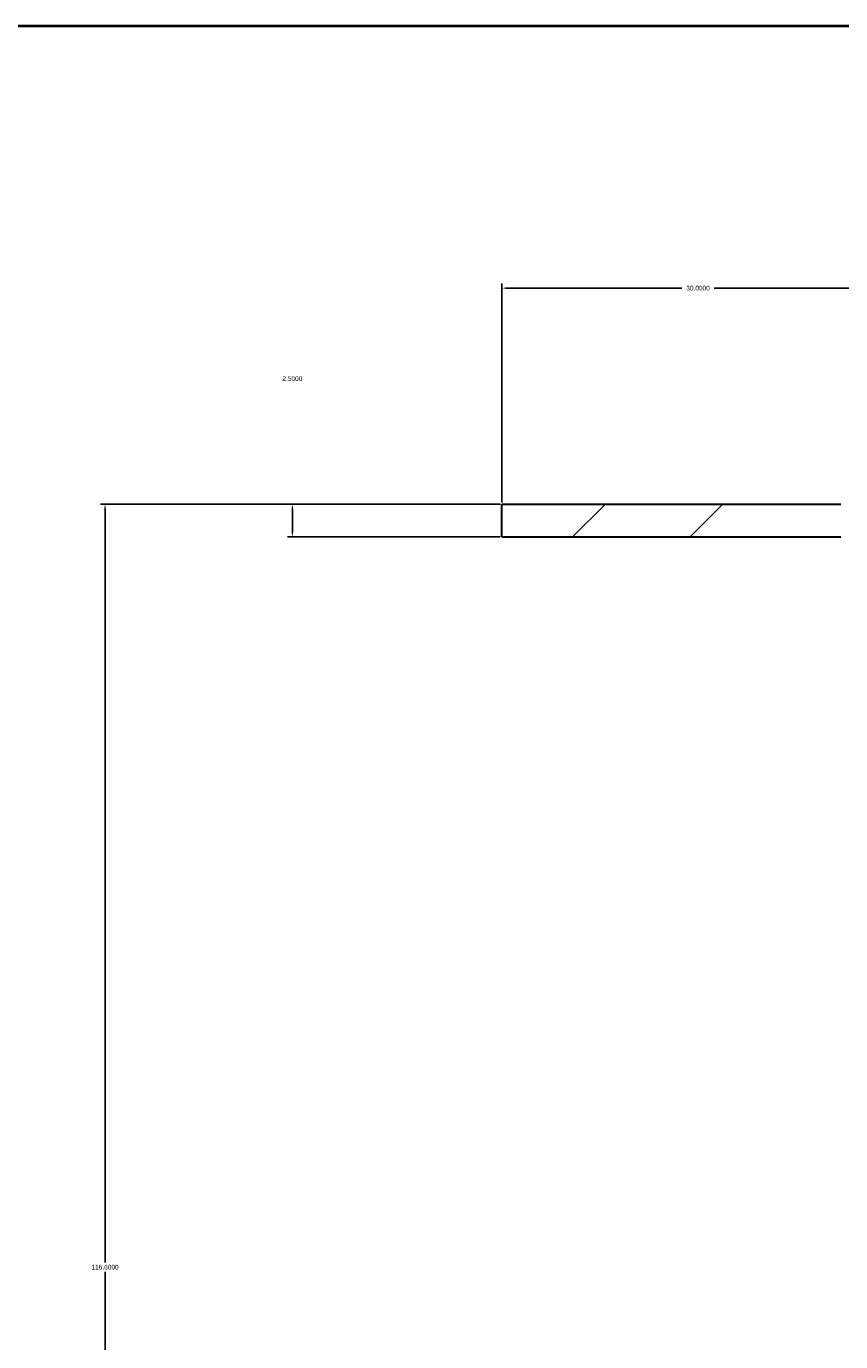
# Model space of a CAD drawing. Header units: millimetres. Extents: x 15 to 682, y -126 to 449.
# Tile 15 of 18: x 306 to 337, y 242 to 292. Entities that reach past the tile are written whole.
import ezdxf

# ---------------------------------------------------------------- set-up
doc = ezdxf.new("R2010")
doc.units = ezdxf.units.MM
doc.header["$PDSIZE"] = -1
doc.layers.get('0').update_dxf_attribs({"true_color": 0xffffff})
doc.layers.get('Defpoints').update_dxf_attribs({"true_color": 0xffffff})
doc.dimstyles.new('QCADDimStyle', dxfattribs={"dimtxt": 3.5, "dimasz": 2.5, "dimexe": 1, "dimexo": 0, "dimgap": 1.524, "dimtad": 1, "dimtoh": 1, "dimdec": 4, "dimzin": 0, "dimdsep": 46, "dimtxsty": 'Standard', "dimcen": 0.09, "dimadec": 0, "dimazin": 0, "dimtfac": 1, "dimtdec": 4, "dimtofl": 0, "dimtmove": 0, "dimatfit": 3, "dimfxl": 1, "dimtolj": 1, "dimtzin": 0, "dimarcsym": 0})

# ---------------------------------------------------------------- blocks, each defined once
blk = doc.blocks.new('*D82')
at = {"color": 0, "linetype": 'Continuous', "lineweight": -2}
for p, q in [((323.67, 273.81), (323.67, 282.178)), ((323.85, 281.998), (330.549, 281.998)), ((338.49, 281.998), (331.792, 281.998)), ((338.67, 271.76), (338.67, 282.178))]:
    blk.add_line(p, q, dxfattribs=at)
at = {"color": 0}
for points in [[(323.85, 282.028), (323.85, 281.968), (323.67, 281.998)], [(338.49, 281.968), (338.49, 282.028), (338.67, 281.998)]]:
    blk.add_solid(points, dxfattribs=at)
at = {"layer": 'Defpoints', "color": 0}
for p in [(323.67, 281.998), (323.67, 273.748), (338.67, 271.698)]:
    blk.add_point(p, dxfattribs=at)
at = {"color": 0, "lineweight": 0, "insert": (331.17, 281.998), "char_height": 0.18, "attachment_point": 5}
blk.add_mtext('\\A1;30.0000', dxfattribs=at)
blk = doc.blocks.new('*D83')
at = {"color": 0, "linetype": 'Continuous', "lineweight": -2}
for p, q in [((323.608, 273.748), (315.49, 273.748)), ((315.67, 273.568), (315.67, 272.678)), ((323.608, 272.498), (315.49, 272.498))]:
    blk.add_line(p, q, dxfattribs=at)
at = {"color": 0}
for points in [[(315.7, 273.568), (315.64, 273.568), (315.67, 273.748)], [(315.64, 272.678), (315.7, 272.678), (315.67, 272.498)]]:
    blk.add_solid(points, dxfattribs=at)
at = {"layer": 'Defpoints', "color": 0}
for p in [(323.67, 273.748), (315.67, 272.498), (323.67, 272.498)]:
    blk.add_point(p, dxfattribs=at)
at = {"color": 0, "lineweight": 0, "insert": (315.67, 278.541), "char_height": 0.18, "attachment_point": 5}
blk.add_mtext('\\A1;2.5000', dxfattribs=at)
blk = doc.blocks.new('*D89')
at = {"color": 0, "linetype": 'Continuous', "lineweight": -2}
for p, q in [((323.608, 273.748), (308.334, 273.748)), ((308.514, 273.568), (308.514, 244.778)), ((308.514, 215.628), (308.514, 244.418)), ((323.608, 215.448), (308.334, 215.448))]:
    blk.add_line(p, q, dxfattribs=at)
at = {"color": 0}
for points in [[(308.544, 273.568), (308.484, 273.568), (308.514, 273.748)], [(308.484, 215.628), (308.544, 215.628), (308.514, 215.448)]]:
    blk.add_solid(points, dxfattribs=at)
at = {"layer": 'Defpoints', "color": 0}
for p in [(323.67, 273.748), (308.514, 215.448), (323.67, 215.448)]:
    blk.add_point(p, dxfattribs=at)
at = {"color": 0, "lineweight": 0, "insert": (308.514, 244.598), "char_height": 0.18, "attachment_point": 5}
blk.add_mtext('\\A1;116.6000', dxfattribs=at)

msp = doc.modelspace()

# ---------------------------------------------------------------- hatches: boundary and pattern name
at = {"linetype": 'Continuous', "lineweight": 0, "true_color": 0xffffff}
h = msp.add_hatch(dxfattribs=at)
h.set_pattern_fill('ANSI32', style=0)
edge = h.paths.add_edge_path(flags=0)
edge.add_line((337.420209, 254.597962), (338.670209, 254.597962))
edge.add_line((338.670209, 254.597962), (338.670209, 271.697962))
edge.add_arc((336.620209, 271.697962), 2.05, 0, 90)
edge.add_line((336.620209, 273.747962), (323.670209, 273.747962))
edge.add_line((323.670209, 273.747962), (323.670209, 272.497962))
edge.add_line((323.670209, 272.497962), (336.620209, 272.497962))
edge.add_arc((336.620209, 271.697962), 0.8, 0, 90, ccw=False)
edge.add_line((337.420209, 271.697962), (337.420209, 254.597962))

# ---------------------------------------------------------------- linework, layer by layer
at = {"color": 7, "linetype": 'Continuous', "lineweight": 40, "true_color": 0xffffff}
msp.add_line((415, 292), (15, 292), dxfattribs=at)
at = {"color": 7, "linetype": 'Continuous', "lineweight": 30, "true_color": 0xffffff}
for p, q in [((323.670211, 272.49796), (323.670211, 273.747962)), ((323.670211, 273.747962), (336.620206, 273.747962)), ((323.670211, 272.49796), (336.620206, 272.49796))]:
    msp.add_line(p, q, dxfattribs=at)

# ---------------------------------------------------------------- dimensions: what is measured, and where the dimension line sits
at = {"color": 7, "linetype": 'Continuous', "lineweight": 0, "true_color": 0xffffff}
dim = msp.add_linear_dim(base=(323.670209, 281.997962), p1=(338.670209, 271.697962), p2=(323.670209, 273.747962), dimstyle='QCADDimStyle', override={"dimtxt": 0.18, "dimasz": 0.18, "dimexe": 0.18, "dimexo": 0.0625, "dimgap": 0.09, "dimtad": 0, "dimtih": 1, "dimlfac": 2, "dimtmove": 2}, dxfattribs=at)
dim.commit()
dim.dimension.update_dxf_attribs({"geometry": '*D82', "text_midpoint": (331.170209, 281.997962), "dimtype": 160})
for base, p2, picture, middle in [((315.670209, 272.497962), (323.670209, 272.497962), '*D83', (315.670209, 278.540806)), ((308.51405, 215.447962), (323.670209, 215.447962), '*D89', (308.51405, 244.597962))]:
    dim = msp.add_linear_dim(base=base, p1=(323.670209, 273.747962), p2=p2, angle=90, dimstyle='QCADDimStyle', override={"dimtxt": 0.18, "dimasz": 0.18, "dimexe": 0.18, "dimexo": 0.0625, "dimgap": 0.09, "dimtad": 0, "dimtih": 1, "dimlfac": 2, "dimtmove": 2}, dxfattribs=at)
    dim.commit()
    dim.dimension.update_dxf_attribs({"geometry": picture, "text_midpoint": middle, "dimtype": 160})

doc.saveas('drawing.dxf')
